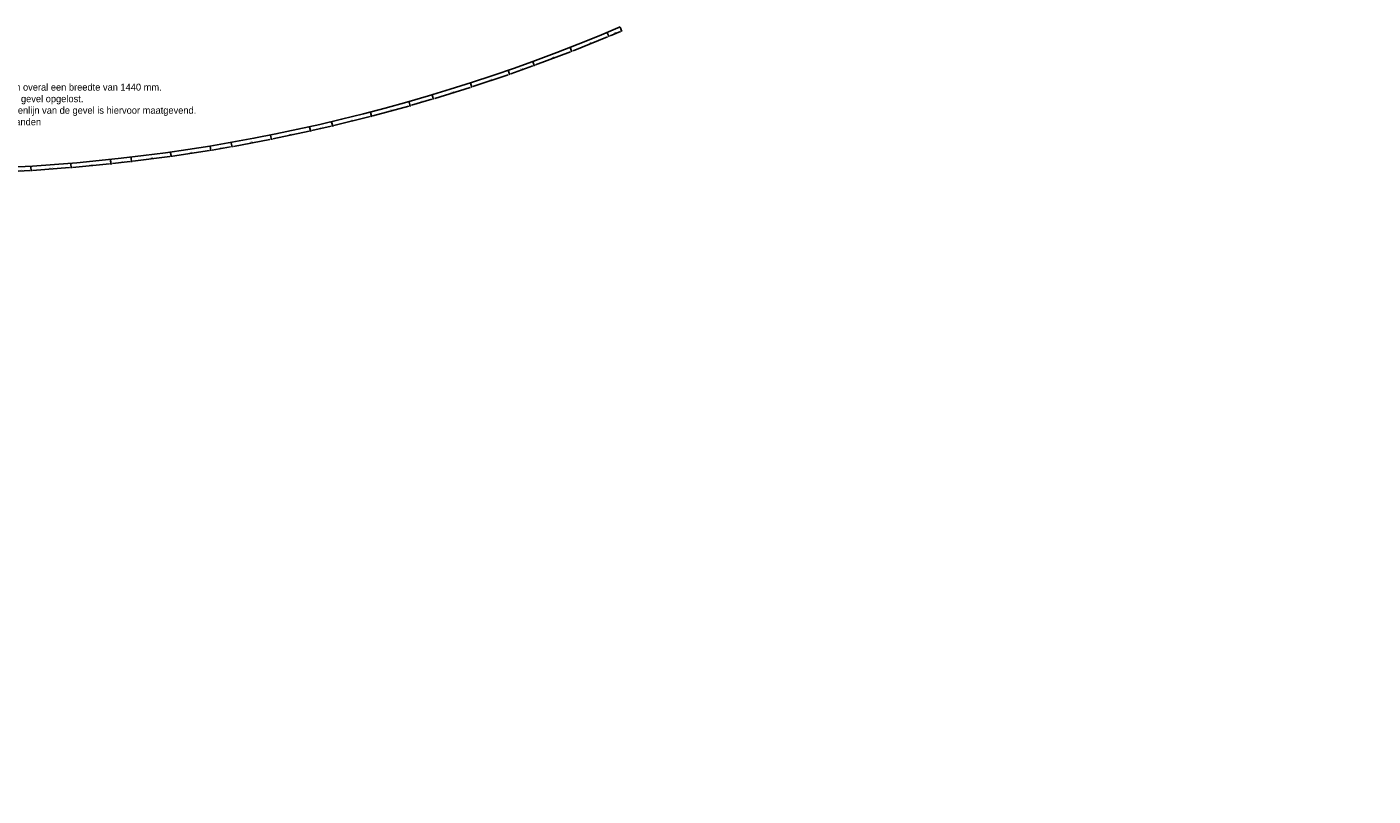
# Model space of a CAD drawing. Header units: millimetres. Extents: x -89870 to 271682, y -14857 to 84958.
# Tile 24 of 31: x 31321 to 79841, y -14857 to 12866. Entities that reach past the tile are written whole.
import ezdxf

# ---------------------------------------------------------------- set-up
doc = ezdxf.new("R2010")
doc.units = ezdxf.units.MM
doc.layers.add('alu vprof', color=3, linetype='Continuous')
doc.layers.add('maat', color=1, linetype='Continuous')
doc.styles.get("Standard").update_dxf_attribs({"font": 'arial.ttf'})
doc.styles.add('STEMPEL1', font='ddHelvetica45.ttf')
doc.dimstyles.new('Annotative', dxfattribs={"dimscale": 0, "dimtxt": 2, "dimasz": 2.5, "dimexe": 1.25, "dimexo": 0.625, "dimtad": 1, "dimdec": 0, "dimtxsty": 'Standard', "dimcen": 2.5, "dimadec": 0, "dimazin": 0, "dimtfac": 1, "dimtdec": 0, "dimtmove": 0, "dimatfit": 3, "dimfxl": 1, "dimarcsym": 0})

# ---------------------------------------------------------------- blocks, each defined once
blk = doc.blocks.new('*D260')
at = {"layer": 'alu vprof', "color": 0, "lineweight": -2, "transparency": 16777216}
for p, q in [((52241, 12659), (52305, 12507)), ((52713, 12706), (52341, 12549)), ((52705, 12855), (52769, 12702))]:
    blk.add_line(p, q, dxfattribs=at)
at = {"layer": 'alu vprof', "color": 0, "transparency": 16777216}
for points in [[(52710, 12714), (52717, 12698), (52759, 12725)], [(52338, 12557), (52344, 12542), (52295, 12530)]]:
    blk.add_solid(points, dxfattribs=at)
at = {"layer": 'Defpoints', "color": 0, "transparency": 16777216}
for p in [(52236, 12671), (52700, 12866), (52295, 12530)]:
    blk.add_point(p, dxfattribs=at)
at = {"layer": 'alu vprof', "color": 0, "transparency": 16777216, "insert": (52514, 12658), "char_height": 40, "attachment_point": 5, "rotation": 22.8372}
blk.add_mtext('504', dxfattribs=at)
blk = doc.blocks.new('*D261')
at = {"layer": 'alu vprof', "color": 0, "lineweight": -2, "transparency": 16777216}
for p, q in [((52240, 12659), (52303, 12505)), ((52247, 12510), (51004, 12008)), ((50905, 12120), (50967, 11966))]:
    blk.add_line(p, q, dxfattribs=at)
at = {"layer": 'alu vprof', "color": 0, "transparency": 16777216}
for points in [[(52244, 12517), (52250, 12502), (52293, 12528)], [(51001, 12016), (51007, 12000), (50958, 11989)]]:
    blk.add_solid(points, dxfattribs=at)
at = {"layer": 'Defpoints', "color": 0, "transparency": 16777216}
for p in [(52236, 12671), (50900, 12132), (50958, 11989)]:
    blk.add_point(p, dxfattribs=at)
at = {"layer": 'alu vprof', "color": 0, "transparency": 16777216, "insert": (51613, 12289), "char_height": 40, "attachment_point": 5, "rotation": 21.9715}
blk.add_mtext('1440', dxfattribs=at)
blk = doc.blocks.new('*D262')
at = {"layer": 'alu vprof', "color": 0, "lineweight": -2, "transparency": 16777216}
for p, q in [((50908, 11971), (49654, 11497)), ((50905, 12120), (50963, 11965)), ((49557, 11611), (49616, 11456))]:
    blk.add_line(p, q, dxfattribs=at)
at = {"layer": 'alu vprof', "color": 0, "transparency": 16777216}
for points in [[(50905, 11978), (50911, 11963), (50954, 11988)], [(49651, 11505), (49657, 11489), (49607, 11479)]]:
    blk.add_solid(points, dxfattribs=at)
at = {"layer": 'Defpoints', "color": 0, "transparency": 16777216}
for p in [(50900, 12132), (49553, 11623), (49607, 11479)]:
    blk.add_point(p, dxfattribs=at)
at = {"layer": 'alu vprof', "color": 0, "transparency": 16777216, "insert": (50269, 11765), "char_height": 40, "attachment_point": 5, "rotation": 20.6889}
blk.add_mtext('1440', dxfattribs=at)
blk = doc.blocks.new('*D263')
at = {"layer": 'alu vprof', "color": 0, "lineweight": -2, "transparency": 16777216}
for p, q in [((48670, 11295), (48725, 11139)), ((49557, 11462), (48764, 11179)), ((49557, 11611), (49613, 11455))]:
    blk.add_line(p, q, dxfattribs=at)
at = {"layer": 'alu vprof', "color": 0, "transparency": 16777216}
for points in [[(48761, 11187), (48767, 11171), (48717, 11162)], [(49555, 11470), (49560, 11454), (49604, 11479)]]:
    blk.add_solid(points, dxfattribs=at)
at = {"layer": 'Defpoints', "color": 0, "transparency": 16777216}
for p in [(48665, 11306), (48717, 11162), (49553, 11623)]:
    blk.add_point(p, dxfattribs=at)
at = {"layer": 'alu vprof', "color": 0, "transparency": 16777216, "insert": (49150, 11351), "char_height": 40, "attachment_point": 5, "rotation": 19.6279}
blk.add_mtext('942', dxfattribs=at)
blk = doc.blocks.new('*D264')
at = {"layer": 'alu vprof', "color": 0, "lineweight": -2, "transparency": 16777216}
for p, q in [((48669, 11295), (48722, 11137)), ((47304, 10836), (47357, 10678)), ((48667, 11145), (47397, 10718))]:
    blk.add_line(p, q, dxfattribs=at)
at = {"layer": 'alu vprof', "color": 0, "transparency": 16777216}
for points in [[(48664, 11153), (48670, 11137), (48714, 11161)], [(47394, 10726), (47399, 10710), (47349, 10702)]]:
    blk.add_solid(points, dxfattribs=at)
at = {"layer": 'Defpoints', "color": 0, "transparency": 16777216}
for p in [(48665, 11306), (47300, 10848), (47349, 10702)]:
    blk.add_point(p, dxfattribs=at)
at = {"layer": 'alu vprof', "color": 0, "transparency": 16777216, "insert": (48021, 10963), "char_height": 40, "attachment_point": 5, "rotation": 18.5669}
blk.add_mtext('1440', dxfattribs=at)
blk = doc.blocks.new('*D265')
at = {"layer": 'alu vprof', "color": 0, "lineweight": -2, "transparency": 16777216}
for p, q in [((47298, 10687), (46018, 10289)), ((47304, 10836), (47353, 10678)), ((45929, 10408), (45978, 10250))]:
    blk.add_line(p, q, dxfattribs=at)
at = {"layer": 'alu vprof', "color": 0, "transparency": 16777216}
for points in [[(47296, 10695), (47300, 10679), (47346, 10702)], [(46016, 10297), (46021, 10281), (45971, 10274)]]:
    blk.add_solid(points, dxfattribs=at)
at = {"layer": 'Defpoints', "color": 0, "transparency": 16777216}
for p in [(47300, 10848), (45925, 10420), (45971, 10274)]:
    blk.add_point(p, dxfattribs=at)
at = {"layer": 'alu vprof', "color": 0, "transparency": 16777216, "insert": (46648, 10519), "char_height": 40, "attachment_point": 5, "rotation": 17.2843}
blk.add_mtext('1440', dxfattribs=at)
blk = doc.blocks.new('*D266')
at = {"layer": 'alu vprof', "color": 0, "lineweight": -2, "transparency": 16777216}
for p, q in [((45920, 10258), (45181, 10043)), ((45929, 10408), (45975, 10248)), ((45093, 10164), (45140, 10005))]:
    blk.add_line(p, q, dxfattribs=at)
at = {"layer": 'alu vprof', "color": 0, "transparency": 16777216}
for points in [[(45918, 10266), (45923, 10250), (45968, 10272)], [(45179, 10051), (45183, 10035), (45133, 10029)]]:
    blk.add_solid(points, dxfattribs=at)
at = {"layer": 'Defpoints', "color": 0, "transparency": 16777216}
for p in [(45925, 10420), (45090, 10176), (45133, 10029)]:
    blk.add_point(p, dxfattribs=at)
at = {"layer": 'alu vprof', "color": 0, "transparency": 16777216, "insert": (45541, 10182), "char_height": 40, "attachment_point": 5, "rotation": 16.2554}
blk.add_mtext('870', dxfattribs=at)
blk = doc.blocks.new('*D267')
at = {"layer": 'alu vprof', "color": 0, "lineweight": -2, "transparency": 16777216}
for p, q in [((43703, 9786), (43748, 9624)), ((45082, 10013), (43789, 9661)), ((45093, 10164), (45137, 10002))]:
    blk.add_line(p, q, dxfattribs=at)
at = {"layer": 'alu vprof', "color": 0, "transparency": 16777216}
for points in [[(45080, 10021), (45085, 10005), (45131, 10026)], [(43787, 9669), (43792, 9653), (43741, 9648)]]:
    blk.add_solid(points, dxfattribs=at)
at = {"layer": 'Defpoints', "color": 0, "transparency": 16777216}
for p in [(43700, 9798), (45090, 10176), (43741, 9648)]:
    blk.add_point(p, dxfattribs=at)
at = {"layer": 'alu vprof', "color": 0, "transparency": 16777216, "insert": (44427, 9869), "char_height": 40, "attachment_point": 5, "rotation": 15.2266}
blk.add_mtext('1440', dxfattribs=at)
blk = doc.blocks.new('*D268')
at = {"layer": 'alu vprof', "color": 0, "lineweight": -2, "transparency": 16777216}
for p, q in [((43703, 9786), (43744, 9623)), ((42306, 9439), (42346, 9276)), ((43689, 9635), (42389, 9312))]:
    blk.add_line(p, q, dxfattribs=at)
at = {"layer": 'alu vprof', "color": 0, "transparency": 16777216}
for points in [[(42387, 9320), (42391, 9304), (42340, 9300)], [(43687, 9643), (43691, 9627), (43738, 9647)]]:
    blk.add_solid(points, dxfattribs=at)
at = {"layer": 'Defpoints', "color": 0, "transparency": 16777216}
for p in [(43700, 9798), (42303, 9451), (42340, 9300)]:
    blk.add_point(p, dxfattribs=at)
at = {"layer": 'alu vprof', "color": 0, "transparency": 16777216, "insert": (43031, 9506), "char_height": 40, "attachment_point": 5, "rotation": 13.944}
blk.add_mtext('1440', dxfattribs=at)
blk = doc.blocks.new('*D269')
at = {"layer": 'alu vprof', "color": 0, "lineweight": -2, "transparency": 16777216}
for p, q in [((41512, 9257), (41550, 9093)), ((42289, 9288), (41593, 9129)), ((42305, 9439), (42343, 9275))]:
    blk.add_line(p, q, dxfattribs=at)
at = {"layer": 'alu vprof', "color": 0, "transparency": 16777216}
for points in [[(42287, 9297), (42291, 9280), (42337, 9300)], [(41591, 9137), (41595, 9120), (41544, 9117)]]:
    blk.add_solid(points, dxfattribs=at)
at = {"layer": 'Defpoints', "color": 0, "transparency": 16777216}
for p in [(41509, 9269), (42303, 9451), (41544, 9117)]:
    blk.add_point(p, dxfattribs=at)
at = {"layer": 'alu vprof', "color": 0, "transparency": 16777216, "insert": (41933, 9241), "char_height": 40, "attachment_point": 5, "rotation": 12.9402}
blk.add_mtext('814', dxfattribs=at)
blk = doc.blocks.new('*D270')
at = {"layer": 'alu vprof', "color": 0, "lineweight": -2, "transparency": 16777216}
for p, q in [((41512, 9257), (41546, 9092)), ((40103, 8959), (40138, 8794)), ((41492, 9106), (40181, 8829))]:
    blk.add_line(p, q, dxfattribs=at)
at = {"layer": 'alu vprof', "color": 0, "transparency": 16777216}
for points in [[(40180, 8837), (40183, 8821), (40132, 8819)], [(41491, 9115), (41494, 9098), (41541, 9117)]]:
    blk.add_solid(points, dxfattribs=at)
at = {"layer": 'Defpoints', "color": 0, "transparency": 16777216}
for p in [(41509, 9269), (40100, 8971), (40132, 8819)]:
    blk.add_point(p, dxfattribs=at)
at = {"layer": 'alu vprof', "color": 0, "transparency": 16777216, "insert": (40830, 9000), "char_height": 40, "attachment_point": 5, "rotation": 11.9363}
blk.add_mtext('1440', dxfattribs=at)
blk = doc.blocks.new('*D271')
at = {"layer": 'alu vprof', "color": 0, "lineweight": -2, "transparency": 16777216}
for p, q in [((40080, 8809), (38763, 8561)), ((40103, 8959), (40134, 8794)), ((38687, 8693), (38718, 8528))]:
    blk.add_line(p, q, dxfattribs=at)
at = {"layer": 'alu vprof', "color": 0, "transparency": 16777216}
for points in [[(40078, 8817), (40081, 8801), (40129, 8818)], [(38761, 8570), (38764, 8553), (38714, 8552)]]:
    blk.add_solid(points, dxfattribs=at)
at = {"layer": 'Defpoints', "color": 0, "transparency": 16777216}
for p in [(40100, 8971), (38685, 8705), (38714, 8552)]:
    blk.add_point(p, dxfattribs=at)
at = {"layer": 'alu vprof', "color": 0, "transparency": 16777216, "insert": (39415, 8718), "char_height": 40, "attachment_point": 5, "rotation": 10.6537}
blk.add_mtext('1440', dxfattribs=at)
blk = doc.blocks.new('*D272')
at = {"layer": 'alu vprof', "color": 0, "lineweight": -2, "transparency": 16777216}
for p, q in [((37926, 8563), (37954, 8397)), ((38662, 8543), (37999, 8430)), ((38687, 8693), (38715, 8527))]:
    blk.add_line(p, q, dxfattribs=at)
at = {"layer": 'alu vprof', "color": 0, "transparency": 16777216}
for points in [[(37998, 8439), (38001, 8422), (37950, 8422)], [(38660, 8551), (38663, 8535), (38711, 8552)]]:
    blk.add_solid(points, dxfattribs=at)
at = {"layer": 'Defpoints', "color": 0, "transparency": 16777216}
for p in [(37924, 8575), (37950, 8422), (38685, 8705)]:
    blk.add_point(p, dxfattribs=at)
at = {"layer": 'alu vprof', "color": 0, "transparency": 16777216, "insert": (38325, 8519), "char_height": 40, "attachment_point": 5, "rotation": 9.6686}
blk.add_mtext('772', dxfattribs=at)
blk = doc.blocks.new('*D273')
at = {"layer": 'alu vprof', "color": 0, "lineweight": -2, "transparency": 16777216}
for p, q in [((36502, 8345), (36527, 8179)), ((36573, 8212), (37898, 8414)), ((37926, 8563), (37951, 8397))]:
    blk.add_line(p, q, dxfattribs=at)
at = {"layer": 'alu vprof', "color": 0, "transparency": 16777216}
for points in [[(37897, 8422), (37899, 8406), (37947, 8422)], [(36572, 8220), (36574, 8203), (36524, 8204)]]:
    blk.add_solid(points, dxfattribs=at)
at = {"layer": 'Defpoints', "color": 0, "transparency": 16777216}
for p in [(36500, 8358), (37924, 8575), (37947, 8422)]:
    blk.add_point(p, dxfattribs=at)
at = {"layer": 'alu vprof', "color": 0, "transparency": 16777216, "insert": (37230, 8345), "char_height": 40, "attachment_point": 5, "rotation": 8.6834}
blk.add_mtext('1440', dxfattribs=at)
blk = doc.blocks.new('*D274')
at = {"layer": 'alu vprof', "color": 0, "lineweight": -2, "transparency": 16777216}
for p, q in [((36502, 8345), (36523, 8179)), ((35074, 8160), (35095, 7993)), ((35142, 8025), (36471, 8197))]:
    blk.add_line(p, q, dxfattribs=at)
at = {"layer": 'alu vprof', "color": 0, "transparency": 16777216}
for points in [[(35141, 8033), (35143, 8016), (35092, 8018)], [(36470, 8206), (36472, 8189), (36520, 8204)]]:
    blk.add_solid(points, dxfattribs=at)
at = {"layer": 'Defpoints', "color": 0, "transparency": 16777216}
for p in [(36500, 8358), (35072, 8172), (36520, 8204)]:
    blk.add_point(p, dxfattribs=at)
at = {"layer": 'alu vprof', "color": 0, "transparency": 16777216, "insert": (35802, 8144), "char_height": 40, "attachment_point": 5, "rotation": 7.4008}
blk.add_mtext('1440', dxfattribs=at)
blk = doc.blocks.new('*D275')
at = {"layer": 'alu vprof', "color": 0, "lineweight": -2, "transparency": 16777216}
for p, q in [((34335, 8077), (34354, 7910)), ((35040, 8012), (34401, 7940)), ((35074, 8160), (35092, 7993))]:
    blk.add_line(p, q, dxfattribs=at)
at = {"layer": 'alu vprof', "color": 0, "transparency": 16777216}
for points in [[(34400, 7949), (34402, 7932), (34351, 7935)], [(35039, 8021), (35041, 8004), (35090, 8018)]]:
    blk.add_solid(points, dxfattribs=at)
at = {"layer": 'Defpoints', "color": 0, "transparency": 16777216}
for p in [(34334, 8089), (34351, 7935), (35072, 8172)]:
    blk.add_point(p, dxfattribs=at)
at = {"layer": 'alu vprof', "color": 0, "transparency": 16777216, "insert": (34717, 8009), "char_height": 40, "attachment_point": 5, "rotation": 6.4286}
blk.add_mtext('743', dxfattribs=at)
blk = doc.blocks.new('*D276')
at = {"layer": 'alu vprof', "color": 0, "lineweight": -2, "transparency": 16777216}
for p, q in [((32901, 7940), (32917, 7773)), ((34299, 7930), (32965, 7802)), ((34335, 8077), (34351, 7910))]:
    blk.add_line(p, q, dxfattribs=at)
at = {"layer": 'alu vprof', "color": 0, "transparency": 16777216}
for points in [[(32964, 7811), (32966, 7794), (32915, 7798)], [(34298, 7938), (34300, 7921), (34349, 7934)]]:
    blk.add_solid(points, dxfattribs=at)
at = {"layer": 'Defpoints', "color": 0, "transparency": 16777216}
for p in [(32900, 7952), (32915, 7798), (34334, 8089)]:
    blk.add_point(p, dxfattribs=at)
at = {"layer": 'alu vprof', "color": 0, "transparency": 16777216, "insert": (33629, 7899), "char_height": 40, "attachment_point": 5, "rotation": 5.4564}
blk.add_mtext('1440', dxfattribs=at)
blk = doc.blocks.new('*D277')
at = {"layer": 'alu vprof', "color": 0, "lineweight": -2, "transparency": 16777216}
for p, q in [((31465, 7835), (31477, 7668)), ((32862, 7794), (31525, 7696)), ((32901, 7940), (32913, 7772))]:
    blk.add_line(p, q, dxfattribs=at)
at = {"layer": 'alu vprof', "color": 0, "transparency": 16777216}
for points in [[(32861, 7802), (32862, 7785), (32912, 7797)], [(31524, 7704), (31526, 7688), (31475, 7692)]]:
    blk.add_solid(points, dxfattribs=at)
at = {"layer": 'Defpoints', "color": 0, "transparency": 16777216}
for p in [(31464, 7847), (32900, 7952), (31475, 7692)]:
    blk.add_point(p, dxfattribs=at)
at = {"layer": 'alu vprof', "color": 0, "transparency": 16777216, "insert": (32191, 7778), "char_height": 40, "attachment_point": 5, "rotation": 4.1738}
blk.add_mtext('1440', dxfattribs=at)
blk = doc.blocks.new('*D278')
at = {"layer": 'alu vprof', "color": 0, "lineweight": -2, "transparency": 16777216}
for p, q in [((30740, 7794), (30749, 7627)), ((31465, 7835), (31474, 7667)), ((31423, 7690), (30798, 7654))]:
    blk.add_line(p, q, dxfattribs=at)
at = {"layer": 'alu vprof', "color": 0, "transparency": 16777216}
for points in [[(30797, 7663), (30798, 7646), (30748, 7652)], [(31422, 7698), (31423, 7681), (31473, 7692)]]:
    blk.add_solid(points, dxfattribs=at)
at = {"layer": 'Defpoints', "color": 0, "transparency": 16777216}
for p in [(30739, 7807), (31464, 7847), (30748, 7652)]:
    blk.add_point(p, dxfattribs=at)
at = {"layer": 'alu vprof', "color": 0, "transparency": 16777216, "insert": (31108, 7705), "char_height": 40, "attachment_point": 5, "rotation": 3.2092}
blk.add_mtext('726', dxfattribs=at)

msp = doc.modelspace()

# ---------------------------------------------------------------- linework, layer by layer
at = {"layer": 'alu vprof'}
msp.add_arc((27500.2, 72056.5), 64331.4, 246.938317, 293.061683, dxfattribs=at)

# ---------------------------------------------------------------- texts
at = {"layer": 'maat', "insert": (19272.1, 11236.3), "char_height": 250, "attachment_point": 1, "style": 'STEMPEL1'}
msp.add_mtext_dynamic_manual_height_columns('In de gebogen gevel is de opzet van de maatvoering als volgt:\\P\\pi-750,l1000,t1000;-^IDe verticale stroken met raamkozijnen en keramische elementen hebben overal een breedte van 1440 mm.\\P-^IIn de tussenliggende stroken wordt het lengte verschil a.g.v. de gebogen gevel opgelost.\\P-^IHet snijpunt van het midden van de kozijnstroken uit aanzicht  op de buitenlijn van de gevel is hiervoor maatgevend.\\P-^IHierdoor ontstaan er geen conflicten met de aansluiting van de binnenwanden  ', width=23156.668, gutter_width=12.5, heights=[0], dxfattribs=at)

# ---------------------------------------------------------------- dimensions: what is measured, and where the dimension line sits
at = {"layer": 'alu vprof', "color": 1}
for p1, p2, distance, picture, middle in [((52235.7, 12670.6), (50900.2, 12131.8), 153.6, '*D261', (51613.1, 12289.3)), ((52700.2, 12866.2), (52235.7, 12670.6), 152.7, '*D260', (52514.4, 12658)), ((50900.2, 12131.8), (49553, 11623.1), 153.5, '*D262', (50269.2, 11764.6)), ((48665.3, 11306.5), (47300.2, 10847.9), 153.8, '*D264', (48021.3, 10962.6)), ((49553, 11623.1), (48665.3, 11306.5), 153.2, '*D263', (49149.6, 11351.4)), ((47300.2, 10847.9), (45925.1, 10420.1), 153.3, '*D265', (46648.4, 10519.1)), ((45925.1, 10420.1), (45089.7, 10176.5), 154.1, '*D266', (45541.4, 10182)), ((43700.2, 9798.3), (42302.6, 9451.2), 155.6, '*D268', (43030.9, 9505.7)), ((45089.7, 10176.5), (43700.2, 9798.3), 155.6, '*D267', (44427.2, 9869)), ((41509.2, 9269), (40100.2, 8971.1), 155.5, '*D270', (40830, 9000.1)), ((42302.6, 9451.2), (41509.2, 9269), 155.5, '*D269', (41933.3, 9240.6)), ((40100.2, 8971.1), (38684.9, 8704.9), 155.5, '*D271', (39415.2, 8717.5)), ((35072.1, 8172.3), (36500.2, 8357.8), -155.4, '*D274', (35801.9, 8143.6)), ((36500.2, 8357.8), (37923.8, 8575.2), -155.4, '*D273', (37230.5, 8345.4)), ((38684.9, 8704.9), (37923.8, 8575.2), 155.5, '*D272', (38325, 8518.9)), ((31463.9, 7847.3), (30739.2, 7806.7), 155.3, '*D278', (31108.4, 7704.9)), ((32900.2, 7952.2), (31463.9, 7847.3), 155.3, '*D277', (32191, 7777.7)), ((34333.8, 8089.1), (32900.2, 7952.2), 155.3, '*D276', (33628.6, 7898.8)), ((35072.1, 8172.3), (34333.8, 8089.1), 155.4, '*D275', (34716.6, 8009))]:
    dim = msp.add_aligned_dim(p1=p1, p2=p2, distance=distance, dimstyle='Annotative', dxfattribs=at)
    dim.commit()
    dim.dimension.update_dxf_attribs({"geometry": picture, "text_midpoint": middle})

doc.saveas('drawing.dxf')
